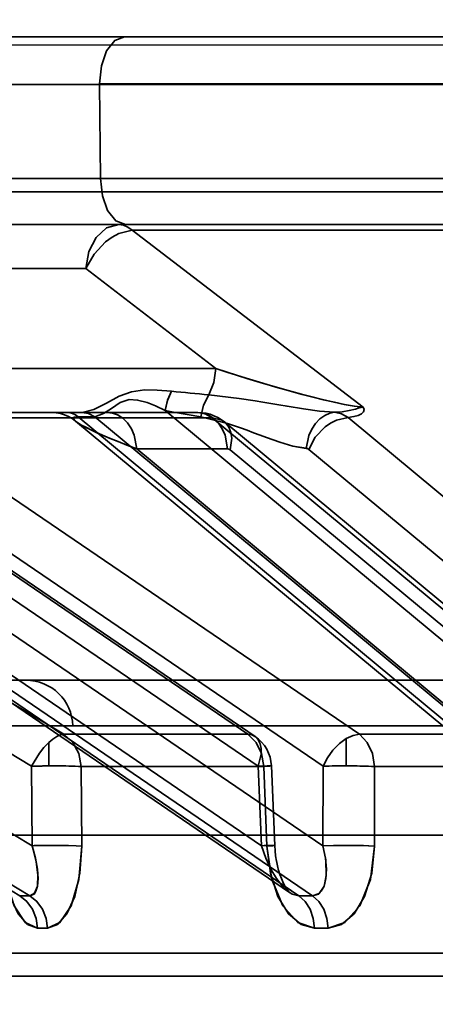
# Model space of a CAD drawing. Header units: millimetres. Extents: x -1465 to 393277, y -3788 to 454312.
# Tile 62 of 256: x 18771.69 to 18780.54, y 11940 to 11960.96. Entities that reach past the tile are written whole.
import ezdxf

# ---------------------------------------------------------------- set-up
doc = ezdxf.new("R2010")
doc.units = ezdxf.units.MM
doc.header["$XCLIPFRAME"] = 2
doc.linetypes.add('DASHED', pattern=[0.75, 0.5, -0.25])
for name, color, linetype in [('AHU03-3-68634OBJ', 8, 'Continuous'), ('EC-MTR_250-0_7OBJ', 8, 'Continuous'), ('FLUID-Wy2', 8, 'Continuous')]:
    doc.layers.add(name, color=color, linetype=linetype)
picture_1 = doc.add_image_def('image1.bmp', size_in_pixel=(951, 911))

msp = doc.modelspace()

# ---------------------------------------------------------------- linework, layer by layer
at = {"layer": 'AHU03-3-68634OBJ', "color": 8, "linetype": 'Continuous', "lineweight": 35, "ltscale": 100}
msp.add_line((18954.259, 11960.602), (18686.259, 11960.602), dxfattribs=at)
at = {"layer": 'EC-MTR_250-0_7OBJ', "color": 8, "linetype": 'Continuous', "lineweight": 35, "ltscale": 100}
for p, q in [((18770.269, 11960.602), (18810.03, 11960.602)), ((18773.388, 11959.584), (18763.828, 11959.584)), ((18805.858, 11959.602), (18773.388, 11959.602)), ((18773.388, 11959.584), (18773.406, 11957.584)), ((18805.858, 11959.584), (18773.388, 11959.584)), ((18764.396, 11957.584), (18811.416, 11957.584)), ((18887.392, 11957.302), (18760.873, 11957.302)), ((18770.244, 11956.602), (18783.905, 11956.602)), ((18774.084, 11956.486), (18779, 11952.717)), ((18783.247, 11956.486), (18774.084, 11956.486)), ((18755.361, 11956.052), (18772.627, 11945.752)), ((18773.093, 11955.664), (18768.546, 11955.664)), ((18775.865, 11953.539), (18773.093, 11955.664)), ((18773.093, 11955.664), (18775.866, 11953.539)), ((18754.673, 11955.372), (18771.94, 11945.072)), ((18775.865, 11953.539), (18768.323, 11953.538)), ((18755.694, 11953.081), (18771.95, 11943.379)), ((18777.436, 11942.384), (18762.451, 11952.587)), ((18762.655, 11952.512), (18777.633, 11942.314)), ((18772.693, 11952.602), (18762.663, 11952.602)), ((18762.952, 11952.509), (18777.926, 11942.314)), ((18763.226, 11952.646), (18776.837, 11943.379)), ((18766.635, 11952.494), (18776.544, 11945.752)), ((18766.791, 11952.448), (18776.699, 11945.705)), ((18769.029, 11952.486), (18778.924, 11945.752)), ((18775.787, 11952.486), (18769.029, 11952.486)), ((18772.461, 11952.596), (18772.368, 11952.602)), ((18772.553, 11952.58), (18772.46, 11952.596)), ((18772.642, 11952.553), (18772.552, 11952.58)), ((18772.727, 11952.517), (18772.641, 11952.554)), ((18772.982, 11952.602), (18772.693, 11952.602)), ((18772.806, 11952.471), (18772.725, 11952.518)), ((18772.877, 11952.418), (18772.804, 11952.472)), ((18772.929, 11952.509), (18785.218, 11942.314)), ((18773.218, 11952.509), (18772.929, 11952.509)), ((18775.484, 11952.602), (18772.982, 11952.602)), ((18773.284, 11952.512), (18785.575, 11942.314)), ((18774.786, 11952.646), (18785.956, 11943.379)), ((18775.787, 11952.486), (18783.91, 11945.752)), ((18775.825, 11952.532), (18775.905, 11952.494)), ((18778.68, 11952.494), (18786.809, 11945.752)), ((18754.783, 11952.401), (18771.686, 11942.314)), ((18755.001, 11952.401), (18771.903, 11942.314)), ((18784.884, 11942.456), (18772.874, 11952.42)), ((18776.053, 11952.394), (18784.175, 11945.66)), ((18765.733, 11951.829), (18778.144, 11943.379)), ((18766.859, 11951.814), (18776.767, 11945.072)), ((18774.178, 11951.829), (18784.363, 11943.379)), ((18776.111, 11951.829), (18774.178, 11951.829)), ((18777.843, 11951.814), (18785.974, 11945.072)), ((18768.252, 11951.806), (18778.148, 11945.072)), ((18776.17, 11951.806), (18784.291, 11945.072)), ((18768.937, 11946.902), (18818.272, 11946.902)), ((18772.817, 11945.928), (18767.937, 11945.928)), ((18776.544, 11945.752), (18772.627, 11945.752)), ((18772.817, 11945.928), (18867.701, 11945.928)), ((18783.91, 11945.752), (18778.924, 11945.752)), ((18772.304, 11945.578), (18772.304, 11945.077)), ((18778.644, 11945.66), (18778.644, 11945.078)), ((18771.95, 11943.379), (18771.94, 11945.072)), ((18776.884, 11945.065), (18772.996, 11945.065)), ((18773.007, 11943.372), (18772.996, 11945.065)), ((18772.996, 11945.065), (18773.007, 11943.372)), ((18776.837, 11943.379), (18776.767, 11945.072)), ((18776.884, 11945.065), (18776.953, 11943.372)), ((18776.953, 11943.372), (18776.884, 11945.065)), ((18777.048, 11945.077), (18777.118, 11943.384)), ((18778.144, 11943.379), (18778.148, 11945.072)), ((18779.245, 11945.065), (18779.241, 11943.372)), ((18779.245, 11945.065), (18779.241, 11943.372)), ((18784.192, 11945.065), (18779.245, 11945.065)), ((18769.409, 11943.602), (18871.109, 11943.602)), ((18777.118, 11943.384), (18777.125, 11943.271)), ((18777.118, 11943.384), (18777.125, 11943.271)), ((18777.125, 11943.271), (18777.138, 11943.16)), ((18777.138, 11943.161), (18777.155, 11943.053)), ((18777.155, 11943.054), (18777.177, 11942.951)), ((18777.177, 11942.952), (18777.202, 11942.854)), ((18777.202, 11942.855), (18777.23, 11942.764)), ((18777.23, 11942.764), (18777.26, 11942.681)), ((18777.26, 11942.682), (18777.292, 11942.607)), ((18777.292, 11942.607), (18777.323, 11942.543)), ((18777.323, 11942.543), (18777.353, 11942.49)), ((18777.353, 11942.49), (18777.381, 11942.448)), ((18818.127, 11941.088), (18765.79, 11941.088)), ((18818.107, 11940.602), (18766.289, 11940.602))]:
    msp.add_line(p, q, dxfattribs=at)
at = {"layer": 'EC-MTR_250-0_7OBJ', "color": 8, "linetype": 'Continuous', "lineweight": 35, "ltscale": 100, "flags": 128}
for points in [[(18773.388, 11959.602), (18773.427, 11959.979), (18773.537, 11960.298), (18773.71, 11960.521), (18773.919, 11960.602)], [(18773.406, 11957.584), (18773.448, 11957.211), (18773.559, 11956.899), (18773.731, 11956.68), (18773.937, 11956.602)], [(18773.799, 11956.602), (18773.538, 11956.531), (18773.315, 11956.33), (18773.159, 11956.027), (18773.093, 11955.664)], [(18773.093, 11955.664), (18773.27, 11955.974), (18773.517, 11956.236), (18773.656, 11956.337), (18773.8, 11956.415), (18774.084, 11956.486)], [(18774.084, 11956.486), (18773.8, 11956.415), (18773.656, 11956.337), (18773.517, 11956.236), (18773.27, 11955.974), (18773.093, 11955.664)], [(18774.084, 11956.486), (18773.993, 11956.55), (18773.897, 11956.588), (18773.799, 11956.602)], [(18773.799, 11956.602), (18773.897, 11956.589), (18773.993, 11956.55), (18774.084, 11956.486)], [(18775.713, 11952.979), (18775.819, 11953.239), (18775.865, 11953.539)], [(18779, 11952.717), (18778.811, 11952.737), (18778.601, 11952.775), (18778.383, 11952.82), (18778.136, 11952.878), (18777.92, 11952.932), (18777.687, 11952.993), (18777.405, 11953.069), (18777.144, 11953.143), (18776.865, 11953.225), (18776.509, 11953.333), (18776.097, 11953.463), (18775.865, 11953.539)], [(18775.865, 11953.539), (18776.104, 11953.461), (18776.528, 11953.327), (18776.881, 11953.221), (18777.158, 11953.139), (18777.425, 11953.064), (18777.703, 11952.988), (18777.933, 11952.928), (18778.15, 11952.874), (18778.391, 11952.819), (18778.608, 11952.773), (18778.819, 11952.735), (18779, 11952.717)], [(18774.921, 11953.055), (18774.613, 11953.08), (18774.346, 11953.082), (18774.071, 11953.045), (18773.803, 11952.948), (18773.534, 11952.8), (18773.266, 11952.666), (18773.019, 11952.603)], [(18773.284, 11952.512), (18773.47, 11952.579), (18773.64, 11952.69), (18773.826, 11952.815), (18774.021, 11952.878), (18774.199, 11952.867), (18774.402, 11952.811), (18774.579, 11952.741), (18774.786, 11952.646)], [(18774.786, 11952.646), (18774.833, 11952.861), (18774.921, 11953.055)], [(18774.786, 11952.646), (18774.832, 11952.86), (18774.921, 11953.055)], [(18775.713, 11952.979), (18775.602, 11952.758), (18775.547, 11952.509)], [(18775.713, 11952.979), (18776.364, 11952.901), (18776.699, 11952.848), (18776.868, 11952.82), (18777.038, 11952.791), (18777.21, 11952.762), (18777.383, 11952.733), (18777.731, 11952.678), (18778.071, 11952.633), (18778.394, 11952.606)], [(18778.395, 11952.606), (18778.556, 11952.619), (18778.704, 11952.641), (18778.84, 11952.674), (18778.918, 11952.699), (18779, 11952.717)], [(18779, 11952.717), (18778.918, 11952.699), (18778.84, 11952.674), (18778.704, 11952.641), (18778.556, 11952.619), (18778.395, 11952.606)], [(18779, 11952.717), (18779.023, 11952.664), (18779.009, 11952.616), (18778.967, 11952.575), (18778.896, 11952.539), (18778.806, 11952.513), (18778.68, 11952.494)], [(18772.693, 11952.602), (18772.753, 11952.596), (18772.814, 11952.578), (18772.873, 11952.549), (18772.929, 11952.509)], [(18772.882, 11952.413), (18772.854, 11952.438), (18772.836, 11952.459), (18772.829, 11952.477), (18772.834, 11952.492), (18772.853, 11952.502), (18772.886, 11952.508), (18772.929, 11952.509)], [(18772.844, 11952.451), (18772.834, 11952.482), (18772.856, 11952.501)], [(18772.872, 11952.421), (18772.844, 11952.451)], [(18772.856, 11952.501), (18772.929, 11952.509)], [(18772.982, 11952.602), (18772.995, 11952.602), (18773.008, 11952.602), (18773.019, 11952.603)], [(18773.019, 11952.603), (18773.154, 11952.58), (18773.284, 11952.512)], [(18773.218, 11952.509), (18773.24, 11952.51), (18773.262, 11952.51), (18773.284, 11952.512)], [(18773.55, 11952.602), (18773.66, 11952.589), (18773.773, 11952.55), (18773.884, 11952.479), (18773.984, 11952.38), (18774.066, 11952.257), (18774.127, 11952.118), (18774.178, 11951.829)], [(18774.178, 11951.829), (18774.127, 11952.117), (18774.067, 11952.256), (18773.985, 11952.379), (18773.885, 11952.478), (18773.774, 11952.549), (18773.661, 11952.589), (18773.55, 11952.602)], [(18774.786, 11952.646), (18774.966, 11952.611), (18775.547, 11952.509)], [(18775.484, 11952.602), (18775.571, 11952.597), (18775.657, 11952.584), (18775.742, 11952.563), (18775.825, 11952.532), (18775.905, 11952.494), (18775.982, 11952.448), (18776.053, 11952.394)], [(18775.484, 11952.602), (18775.64, 11952.572), (18775.787, 11952.486)], [(18775.484, 11952.602), (18775.596, 11952.589), (18775.711, 11952.548), (18775.821, 11952.476), (18775.92, 11952.377), (18776.001, 11952.254), (18776.061, 11952.116), (18776.111, 11951.829)], [(18777.792, 11951.838), (18777.507, 11951.887), (18777.226, 11951.968), (18776.947, 11952.067), (18776.808, 11952.119), (18776.669, 11952.172), (18776.53, 11952.224), (18776.39, 11952.275), (18776.111, 11952.37), (18775.547, 11952.51)], [(18775.547, 11952.51), (18776.111, 11952.37), (18776.39, 11952.275), (18776.53, 11952.224), (18776.669, 11952.172), (18776.808, 11952.12), (18776.947, 11952.067), (18777.226, 11951.968), (18777.507, 11951.888), (18777.792, 11951.839)], [(18776.17, 11951.806), (18776.204, 11952.057), (18776.186, 11952.178), (18776.143, 11952.286), (18776.076, 11952.373), (18775.991, 11952.436), (18775.787, 11952.486)], [(18778.395, 11952.606), (18778.29, 11952.585), (18778.183, 11952.538), (18778.08, 11952.464), (18777.986, 11952.365), (18777.908, 11952.246), (18777.849, 11952.113), (18777.791, 11951.837)], [(18777.843, 11951.814), (18777.983, 11952.075), (18778.19, 11952.294), (18778.309, 11952.378), (18778.434, 11952.441), (18778.68, 11952.494)], [(18778.68, 11952.494), (18778.542, 11952.571), (18778.395, 11952.606)], [(18772.898, 11952.401), (18772.872, 11952.421)], [(18774.178, 11951.829), (18773.975, 11951.906), (18773.795, 11951.976), (18773.637, 11952.041), (18773.498, 11952.099), (18773.375, 11952.152), (18773.268, 11952.201), (18773.175, 11952.245), (18773.094, 11952.285), (18773.026, 11952.321), (18772.968, 11952.355), (18772.92, 11952.386), (18772.882, 11952.413)], [(18774.178, 11951.829), (18773.97, 11951.907), (18773.781, 11951.981), (18773.612, 11952.05), (18773.462, 11952.113), (18773.331, 11952.171), (18773.215, 11952.225), (18773.092, 11952.286), (18773.001, 11952.335), (18772.939, 11952.373), (18772.898, 11952.401)], [(18776.141, 11951.824), (18776.111, 11951.829)], [(18776.17, 11951.806), (18776.141, 11951.824)], [(18777.791, 11951.837), (18777.809, 11951.833), (18777.827, 11951.826), (18777.843, 11951.814)], [(18772.304, 11945.578), (18772.392, 11945.65), (18772.476, 11945.705), (18772.555, 11945.739), (18772.627, 11945.752)], [(18772.996, 11945.065), (18772.947, 11945.34), (18772.819, 11945.579), (18772.627, 11945.752)], [(18776.544, 11945.752), (18776.634, 11945.737), (18776.709, 11945.697), (18776.769, 11945.634), (18776.809, 11945.55), (18776.83, 11945.448), (18776.829, 11945.331), (18776.767, 11945.072)], [(18776.884, 11945.065), (18776.839, 11945.34), (18776.721, 11945.579), (18776.544, 11945.752)], [(18778.644, 11945.66), (18778.788, 11945.727), (18778.924, 11945.752)], [(18779.245, 11945.065), (18779.202, 11945.34), (18779.09, 11945.579), (18778.924, 11945.752)], [(18772.304, 11945.578), (18772.203, 11945.472), (18772.106, 11945.35), (18771.94, 11945.072)], [(18778.644, 11945.66), (18778.498, 11945.552), (18778.36, 11945.412), (18778.242, 11945.248), (18778.148, 11945.072)], [(18772.996, 11945.065), (18772.936, 11945.068), (18772.871, 11945.071), (18772.803, 11945.073), (18772.736, 11945.075), (18772.67, 11945.076), (18772.607, 11945.077), (18772.547, 11945.077), (18772.49, 11945.078), (18772.438, 11945.078), (18772.386, 11945.078), (18772.34, 11945.078), (18772.304, 11945.077)], [(18777.018, 11945.073), (18777.043, 11945.077), (18776.956, 11945.077), (18776.767, 11945.072)], [(18776.884, 11945.065), (18777.018, 11945.073)], [(18778.644, 11945.078), (18778.605, 11945.078), (18778.559, 11945.078), (18778.51, 11945.078), (18778.457, 11945.077), (18778.4, 11945.077), (18778.34, 11945.076), (18778.277, 11945.075), (18778.213, 11945.073), (18778.148, 11945.072)], [(18778.644, 11945.078), (18778.679, 11945.078), (18778.723, 11945.077), (18778.771, 11945.077), (18778.82, 11945.076), (18778.873, 11945.076), (18778.93, 11945.075), (18778.99, 11945.074), (18779.052, 11945.072), (18779.116, 11945.07), (18779.181, 11945.068), (18779.245, 11945.065)], [(18771.307, 11943.372), (18771.365, 11942.792), (18771.485, 11942.301), (18771.654, 11941.928), (18771.853, 11941.701), (18772.064, 11941.627)], [(18772.064, 11941.627), (18771.803, 11941.743), (18771.566, 11942.097), (18771.39, 11942.661), (18771.307, 11943.372)], [(18771.95, 11943.379), (18772.022, 11943.115), (18772.062, 11942.882), (18772.077, 11942.682), (18772.064, 11942.521), (18772.032, 11942.41), (18771.991, 11942.35), (18771.903, 11942.314)], [(18771.95, 11943.379), (18772.037, 11943.043), (18772.075, 11942.75), (18772.063, 11942.515), (18772.004, 11942.366), (18771.903, 11942.314)], [(18772.278, 11941.627), (18772.543, 11941.743), (18772.781, 11942.097), (18772.948, 11942.661), (18773.007, 11943.372)], [(18773.007, 11943.372), (18772.969, 11942.792), (18772.859, 11942.301), (18772.693, 11941.928), (18772.492, 11941.701), (18772.278, 11941.627)], [(18772.314, 11943.385), (18772.527, 11943.385), (18772.726, 11943.382), (18772.889, 11943.378), (18773.007, 11943.372)], [(18777.118, 11943.384), (18777.106, 11943.385), (18777.086, 11943.385), (18777.072, 11943.385), (18777.056, 11943.385), (18777.039, 11943.385), (18776.997, 11943.384), (18776.948, 11943.382), (18776.895, 11943.381), (18776.837, 11943.379)], [(18776.837, 11943.379), (18776.931, 11943.115), (18777.039, 11942.882), (18777.159, 11942.682), (18777.283, 11942.521), (18777.401, 11942.41), (18777.494, 11942.35), (18777.633, 11942.314)], [(18776.953, 11943.372), (18776.988, 11943.374), (18777.02, 11943.376), (18777.048, 11943.378), (18777.072, 11943.379), (18777.092, 11943.381), (18777.106, 11943.382), (18777.117, 11943.384)], [(18776.953, 11943.372), (18777.027, 11942.792), (18777.186, 11942.301), (18777.413, 11941.928), (18777.681, 11941.701), (18777.965, 11941.627)], [(18777.965, 11941.627), (18777.613, 11941.743), (18777.294, 11942.097), (18777.06, 11942.661), (18776.953, 11943.372)], [(18778.144, 11943.379), (18778.2, 11943.115), (18778.22, 11942.882), (18778.21, 11942.682), (18778.171, 11942.521), (18778.111, 11942.41), (18778.049, 11942.35), (18777.926, 11942.314)], [(18778.144, 11943.379), (18778.205, 11943.081), (18778.216, 11942.737), (18778.169, 11942.516), (18778.065, 11942.362), (18777.926, 11942.314)], [(18778.144, 11943.379), (18778.368, 11943.384), (18778.64, 11943.385)], [(18779.241, 11943.372), (18779.013, 11943.38), (18778.712, 11943.385), (18778.401, 11943.384), (18778.144, 11943.379)], [(18778.254, 11941.627), (18778.609, 11941.743), (18778.929, 11942.097), (18779.156, 11942.661), (18779.241, 11943.372)], [(18779.241, 11943.372), (18779.185, 11942.792), (18779.035, 11942.301), (18778.811, 11941.928), (18778.541, 11941.701), (18778.255, 11941.627)], [(18778.64, 11943.385), (18778.981, 11943.381), (18779.241, 11943.372)], [(18777.381, 11942.448), (18777.404, 11942.417), (18777.423, 11942.396), (18777.434, 11942.385)], [(18771.686, 11942.314), (18771.836, 11942.194), (18771.957, 11942.028), (18772.035, 11941.832), (18772.064, 11941.627)], [(18771.903, 11942.314), (18772.052, 11942.194), (18772.173, 11942.028), (18772.25, 11941.832), (18772.278, 11941.627)], [(18777.965, 11941.627), (18777.94, 11941.832), (18777.871, 11942.028), (18777.765, 11942.194), (18777.633, 11942.314)], [(18777.926, 11942.314), (18778.056, 11942.194), (18778.162, 11942.028), (18778.229, 11941.832), (18778.254, 11941.627)]]:
    msp.add_lwpolyline(points, dxfattribs=at)
at = {"layer": 'EC-MTR_250-0_7OBJ', "color": 8, "linetype": 'Continuous', "lineweight": 35, "ltscale": 100}
for centre, radius, start, end in [((18779.282, 11994.301), 41.476, 263.9638, 265.0635), ((18779.016, 11991.527), 38.69, 263.9242, 265.1031), ((18771.818, 11945.902), 1, 1.5, 90), ((18776.249, 11945.044), 0.8, 2.3591, 55.7628), ((18772.395, 11927.894), 17.183, 90.3033, 91.5168), ((18772.4, 11927.63), 17.448, 90.3124, 91.5075), ((18772.4, 11926.626), 16.759, 90.294, 91.5382), ((18771.794, 11919.186), 23.128, 89.7303, 90.2697), ((18771.794, 11919.368), 22.946, 89.7282, 90.2718), ((18777.779, 11900.484), 41.831, 89.7993, 90.2007), ((18777.779, 11900.699), 41.615, 89.7983, 90.2017), ((18772.171, 11919.162), 22.464, 89.7263, 90.2737), ((18772.171, 11919.34), 22.287, 89.7242, 90.2758), ((18778.11, 11900.997), 40.63, 89.7964, 90.2036), ((18778.11, 11901.206), 40.421, 89.7953, 90.2047)]:
    msp.add_arc(centre, radius, start, end, dxfattribs=at)
at = {"layer": 'FLUID-Wy2', "color": 8, "linetype": 'Continuous', "lineweight": 25, "ltscale": 100}
msp.add_line((17819.948, 11960.43), (19819.948, 11960.43), dxfattribs=at)
at = {"layer": 'FLUID-Wy2', "color": 8, "linetype": 'Continuous', "lineweight": 18, "ltscale": 100}
msp.add_line((17819.948, 11960.43), (19819.948, 11960.43), dxfattribs=at)
at = {"layer": 'FLUID-Wy2', "color": 8, "linetype": 'DASHED', "lineweight": 18, "ltscale": 100}
msp.add_line((19819.948, 11949.823), (17819.948, 11949.823), dxfattribs=at)

# ---------------------------------------------------------------- pictures from other files: only their frames are drawn
at = {"color": 8, "lineweight": 13}
image = msp.add_image(picture_1, insert=(17864.134, 12545.821), size_in_units=(1986.021, 1904.625), rotation=-90, dxfattribs=at)
image.set_boundary_path([(-0.5, -0.5), (950.5, 910.5)])

doc.saveas('drawing.dxf')
